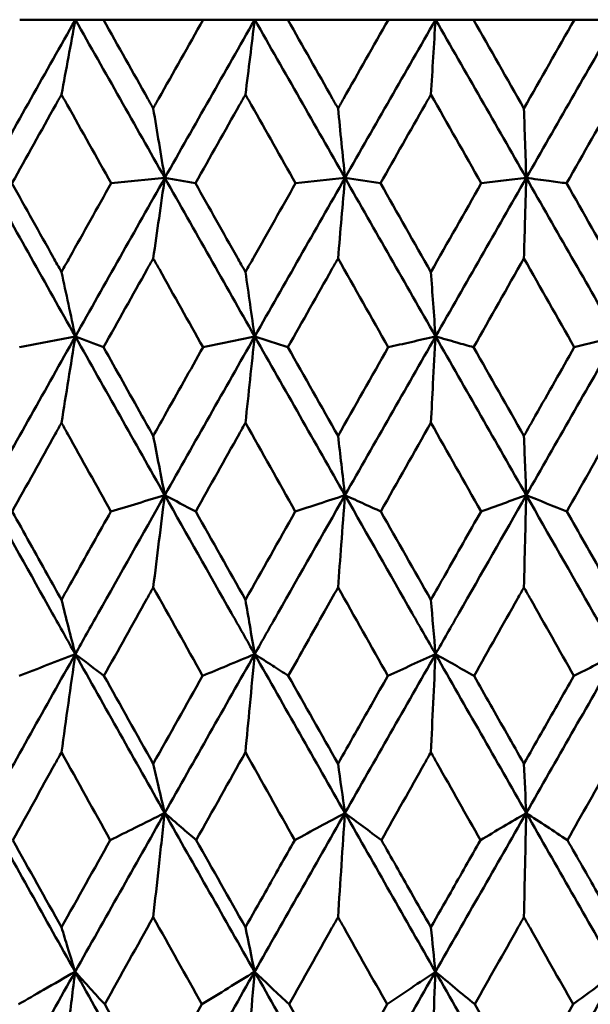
# Model space of a CAD drawing. Header units: millimetres. Extents: x 172 to 1631, y 500 to 2693.
# Tile 29 of 218: x 555.2 to 559.05, y 580.97 to 587.6. Entities that reach past the tile are written whole.
import ezdxf

# ---------------------------------------------------------------- set-up
doc = ezdxf.new("R2010")
doc.units = ezdxf.units.MM
doc.header["$LTSCALE"] = 10
doc.layers.add('Widoczne (ISO)', color=7, linetype='Continuous', lineweight=50)

msp = doc.modelspace()

# ---------------------------------------------------------------- linework, layer by layer
at = {"layer": 'Widoczne (ISO)'}
for p, q in [((555.2046, 587.6019), (555.5803, 587.6019)), ((555.5803, 587.6019), (555.7694, 587.6019)), ((556.4426, 587.6019), (555.7694, 587.6019)), ((556.4426, 587.6019), (556.7903, 587.6019)), ((556.7903, 587.6019), (557.0131, 587.6019)), ((557.6917, 587.6019), (557.0131, 587.6019)), ((557.6917, 587.6019), (558.0098, 587.6019)), ((558.0098, 587.6019), (558.2655, 587.6019)), ((558.9468, 587.6019), (558.2655, 587.6019)), ((558.9468, 587.6019), (559.2343, 587.6019))]:
    msp.add_line(p, q, dxfattribs=at)
msp.add_circle((559.2343, 549.6019), 50, dxfattribs=at)
for points in [[(555.5803, 587.6019), (555.3796, 587.2467), (555.1796, 586.8913), (554.9804, 586.5357)], [(555.4866, 587.0977), (555.5178, 587.2662), (555.549, 587.4343), (555.5803, 587.6019)], [(555.5803, 587.6019), (555.7811, 587.2467), (555.9822, 586.8913), (556.1837, 586.5357)], [(556.7903, 587.6019), (556.5875, 587.2467), (556.3853, 586.8913), (556.1837, 586.5357)], [(556.7276, 587.0977), (556.7484, 587.2662), (556.7693, 587.4343), (556.7903, 587.6019)], [(556.7903, 587.6019), (556.993, 587.2467), (557.196, 586.8913), (557.3991, 586.5357)], [(558.0098, 587.6019), (557.8059, 587.2467), (557.6023, 586.8913), (557.3991, 586.5357)], [(557.9784, 587.0977), (557.9889, 587.2662), (557.9993, 587.4343), (558.0098, 587.6019)], [(558.0098, 587.6019), (558.2138, 587.2467), (558.4178, 586.8913), (558.6217, 586.5357)], [(558.2655, 587.6019), (558.379, 587.4028), (558.4925, 587.2036), (558.606, 587.0043)], [(558.606, 587.0043), (558.7196, 587.2036), (558.8331, 587.4028), (558.9468, 587.6019)], [(559.2343, 587.6019), (559.0299, 587.2467), (558.8257, 586.8913), (558.6217, 586.5357)], [(558.3185, 586.4993), (558.2052, 586.6988), (558.0918, 586.8983), (557.9784, 587.0977)], [(559.2343, 587.0977), (559.1207, 586.8983), (559.0071, 586.6989), (558.8937, 586.4993)], [(556.1056, 587.0043), (556.1316, 586.8478), (556.1577, 586.6916), (556.1837, 586.5357)], [(557.3521, 587.0043), (557.3677, 586.8478), (557.3834, 586.6916), (557.3991, 586.5357)], [(554.9804, 586.5357), (555.1798, 586.1796), (555.3797, 585.8233), (555.5801, 585.467)], [(556.1837, 586.5357), (555.9819, 586.1796), (555.7807, 585.8233), (555.5801, 585.467)], [(556.1837, 586.5357), (556.0631, 586.5236), (555.9424, 586.5114), (555.8217, 586.4993)], [(556.1056, 585.993), (556.1315, 586.1744), (556.1576, 586.3552), (556.1837, 586.5357)], [(556.1837, 586.5357), (556.3855, 586.1796), (556.5877, 585.8233), (556.7901, 585.467)], [(556.1837, 586.5357), (556.2525, 586.5236), (556.3213, 586.5114), (556.3901, 586.4993)], [(557.3991, 586.5357), (557.1957, 586.1796), (556.9927, 585.8233), (556.7901, 585.467)], [(557.3991, 586.5357), (557.288, 586.5236), (557.1769, 586.5114), (557.0658, 586.4993)], [(557.3521, 585.993), (557.3677, 586.1744), (557.3834, 586.3552), (557.3991, 586.5357)], [(557.3991, 586.5357), (557.479, 586.5236), (557.5589, 586.5114), (557.6387, 586.4993)], [(557.3991, 586.5357), (557.6025, 586.1796), (557.8061, 585.8233), (558.0098, 585.467)], [(557.6387, 586.4993), (557.7519, 586.2999), (557.8652, 586.1005), (557.9784, 585.9011)], [(557.9784, 585.9011), (558.0917, 586.1005), (558.2051, 586.2999), (558.3185, 586.4993)], [(558.6217, 586.5357), (558.4175, 586.1796), (558.2135, 585.8233), (558.0098, 585.467)], [(558.6217, 586.5357), (558.826, 586.1796), (559.0302, 585.8233), (559.2343, 585.467)], [(558.8937, 586.4993), (559.0072, 586.2999), (559.1208, 586.1005), (559.2343, 585.9011)], [(557.6907, 585.3942), (557.5778, 585.5938), (557.4649, 585.7934), (557.3521, 585.993)], [(558.606, 585.993), (558.4927, 585.7935), (558.3795, 585.5938), (558.2664, 585.3942)], [(558.9458, 585.3942), (558.8326, 585.5938), (558.7193, 585.7934), (558.606, 585.993)], [(555.4866, 585.9011), (555.5178, 585.7562), (555.5489, 585.6115), (555.5801, 585.467)], [(556.7276, 585.9011), (556.7484, 585.7562), (556.7693, 585.6115), (556.7901, 585.467)], [(555.5801, 585.467), (555.3794, 585.1103), (555.1793, 584.7536), (554.98, 584.3969)], [(555.5801, 585.467), (555.4547, 585.4428), (555.3292, 585.4185), (555.2037, 585.3942)], [(555.4866, 584.8854), (555.5177, 585.0797), (555.5489, 585.2736), (555.5801, 585.467)], [(555.5801, 585.467), (555.6435, 585.4428), (555.7069, 585.4185), (555.7703, 585.3942)], [(555.5801, 585.467), (555.7808, 585.1103), (555.9819, 584.7536), (556.1834, 584.3969)], [(556.7901, 585.467), (556.5874, 585.1103), (556.3851, 584.7536), (556.1834, 584.3969)], [(556.7901, 585.467), (556.674, 585.4428), (556.5579, 585.4185), (556.4417, 585.3942)], [(556.7276, 584.8854), (556.7484, 585.0797), (556.7692, 585.2736), (556.7901, 585.467)], [(556.7901, 585.467), (556.9928, 585.1103), (557.1958, 584.7536), (557.3989, 584.3969)], [(556.7901, 585.467), (556.8648, 585.4428), (556.9394, 585.4185), (557.014, 585.3942)], [(558.0098, 585.467), (557.8058, 585.1103), (557.6022, 584.7536), (557.3989, 584.3969)], [(558.0098, 585.467), (558.2137, 585.1103), (558.4177, 584.7536), (558.6217, 584.3969)], [(559.2343, 585.467), (559.0299, 585.1103), (558.8257, 584.7536), (558.6217, 584.3969)], [(558.9458, 585.3942), (559.042, 585.4185), (559.1381, 585.4428), (559.2343, 585.467)], [(557.014, 585.3942), (557.1266, 585.195), (557.2393, 584.9958), (557.3521, 584.7966)], [(557.3521, 584.7966), (557.4649, 584.9958), (557.5777, 585.195), (557.6907, 585.3942)], [(558.2664, 585.3942), (558.3796, 585.195), (558.4928, 584.9958), (558.606, 584.7966)], [(557.064, 584.2874), (556.9518, 584.4867), (556.8396, 584.6861), (556.7276, 584.8854)], [(557.9784, 584.8854), (557.8657, 584.6861), (557.7531, 584.4867), (557.6406, 584.2874)], [(558.3166, 584.2874), (558.2039, 584.4867), (558.0912, 584.6861), (557.9784, 584.8854)], [(556.1056, 584.7966), (556.1315, 584.6632), (556.1575, 584.5299), (556.1834, 584.3969)], [(558.6217, 584.3969), (558.6165, 584.5299), (558.6112, 584.6632), (558.606, 584.7966)], [(556.1834, 584.3969), (556.0623, 584.3604), (555.9411, 584.3239), (555.8199, 584.2874)], [(556.1056, 583.7757), (556.1314, 583.9833), (556.1574, 584.1903), (556.1834, 584.3969)], [(556.1834, 584.3969), (556.2529, 584.3604), (556.3224, 584.3239), (556.3919, 584.2874)], [(558.3166, 584.2874), (558.4183, 584.3239), (558.52, 584.3604), (558.6217, 584.3969)], [(558.6217, 584.3969), (558.6164, 584.1903), (558.6112, 583.9833), (558.606, 583.7757)], [(558.8956, 584.2874), (558.8043, 584.3239), (558.713, 584.3604), (558.6217, 584.3969)], [(556.3919, 584.2874), (556.5037, 584.0889), (556.6156, 583.8904), (556.7276, 583.6919)], [(556.7276, 583.6919), (556.8396, 583.8903), (556.9517, 584.0888), (557.064, 584.2874)], [(557.6406, 584.2874), (557.7531, 584.0889), (557.8658, 583.8904), (557.9784, 583.6919)], [(556.4389, 583.1798), (556.3277, 583.3784), (556.2165, 583.5771), (556.1056, 583.7757)], [(557.6879, 583.1798), (557.5759, 583.3784), (557.464, 583.5771), (557.3521, 583.7757)], [(555.4866, 583.6919), (555.5176, 583.5697), (555.5486, 583.4478), (555.5796, 583.326)], [(558.0096, 583.326), (557.9992, 583.4478), (557.9888, 583.5697), (557.9784, 583.6919)], [(555.5796, 583.326), (555.3789, 582.9692), (555.1788, 582.6122), (554.9792, 582.2553)], [(555.5796, 583.326), (555.4534, 583.2773), (555.3272, 583.2286), (555.2009, 583.1798)], [(555.4866, 582.6647), (555.5175, 582.8857), (555.5485, 583.1061), (555.5796, 583.326)], [(555.5796, 583.326), (555.78, 582.9692), (555.9811, 582.6122), (556.1828, 582.2553)], [(555.5796, 583.326), (555.6441, 583.2773), (555.7086, 583.2286), (555.7731, 583.1798)], [(556.7898, 583.326), (556.5871, 582.9692), (556.3848, 582.6122), (556.1828, 582.2553)], [(556.7898, 583.326), (556.9923, 582.9692), (557.1952, 582.6122), (557.3986, 582.2553)], [(558.0096, 583.326), (557.8058, 582.9692), (557.6021, 582.6122), (557.3986, 582.2553)], [(557.6879, 583.1798), (557.7951, 583.2286), (557.9024, 583.2773), (558.0096, 583.326)], [(558.0096, 583.326), (557.9992, 583.1061), (557.9888, 582.8857), (557.9784, 582.6647)], [(558.2693, 583.1798), (558.1827, 583.2286), (558.0961, 583.2773), (558.0096, 583.326)], [(558.0096, 583.326), (558.2133, 582.9692), (558.4173, 582.6122), (558.6216, 582.2553)], [(559.2343, 583.326), (559.0301, 582.9692), (558.8258, 582.6122), (558.6216, 582.2553)], [(558.943, 583.1798), (559.0401, 583.2286), (559.1372, 583.2773), (559.2343, 583.326)], [(555.7731, 583.1798), (555.8838, 582.9824), (555.9946, 582.785), (556.1056, 582.5877)], [(556.1056, 582.5877), (556.2166, 582.7851), (556.3277, 582.9825), (556.4389, 583.1798)], [(557.0168, 583.1798), (557.1285, 582.9824), (557.2402, 582.785), (557.3521, 582.5877)], [(555.8161, 582.0724), (555.7061, 582.2698), (555.5963, 582.4672), (555.4866, 582.6647)], [(556.7276, 582.6647), (556.6169, 582.4673), (556.5062, 582.2698), (556.3958, 582.0724)], [(557.0601, 582.0724), (556.9492, 582.2698), (556.8383, 582.4672), (556.7276, 582.6647)], [(557.3986, 582.2553), (557.3831, 582.3659), (557.3676, 582.4767), (557.3521, 582.5877)], [(558.6216, 582.2553), (558.6164, 582.3659), (558.6112, 582.4767), (558.606, 582.5877)], [(554.9792, 582.2553), (555.1782, 581.8986), (555.3781, 581.542), (555.5787, 581.1854)], [(556.1828, 582.2553), (555.9811, 581.8986), (555.7797, 581.542), (555.5787, 581.1854)], [(556.1828, 582.2553), (556.3844, 581.8986), (556.5865, 581.542), (556.7892, 581.1854)], [(557.3986, 582.2553), (557.1952, 581.8986), (556.9921, 581.542), (556.7892, 581.1854)], [(557.0601, 582.0724), (557.173, 582.1334), (557.2858, 582.1943), (557.3986, 582.2553)], [(557.3986, 582.2553), (557.383, 582.0219), (557.3675, 581.7879), (557.3521, 581.5532)], [(557.6445, 582.0724), (557.5625, 582.1334), (557.4805, 582.1943), (557.3986, 582.2553)], [(557.3986, 582.2553), (557.6018, 581.8986), (557.8054, 581.542), (558.0093, 581.1854)], [(558.6216, 582.2553), (558.4175, 581.8986), (558.2133, 581.542), (558.0093, 581.1854)], [(558.3128, 582.0724), (558.4157, 582.1334), (558.5187, 582.1943), (558.6216, 582.2553)], [(558.6216, 582.2553), (558.6164, 582.0219), (558.6112, 581.7879), (558.606, 581.5532)], [(558.8994, 582.0724), (558.8068, 582.1334), (558.7141, 582.1943), (558.6216, 582.2553)], [(558.6216, 582.2553), (558.8256, 581.8986), (559.0299, 581.542), (559.2343, 581.1854)], [(555.1583, 582.0724), (555.2675, 581.8765), (555.3769, 581.6807), (555.4866, 581.4849)], [(555.4866, 581.4849), (555.5963, 581.6807), (555.7061, 581.8765), (555.8161, 582.0724)], [(556.3958, 582.0724), (556.5062, 581.8765), (556.6168, 581.6807), (556.7276, 581.4849)], [(556.1056, 581.5532), (555.9962, 581.3574), (555.887, 581.1616), (555.778, 580.9659)], [(556.434, 580.9659), (556.3244, 581.1616), (556.2149, 581.3574), (556.1056, 581.5532)], [(556.7892, 581.1854), (556.7686, 581.2851), (556.7481, 581.385), (556.7276, 581.4849)], [(558.0093, 581.1854), (557.999, 581.2851), (557.9887, 581.385), (557.9784, 581.4849)], [(555.5787, 581.1854), (555.378, 580.8293), (555.1777, 580.4732), (554.9779, 580.1174)], [(555.5787, 581.1854), (555.7791, 580.8293), (555.9802, 580.4732), (556.1819, 580.1174)], [(556.7892, 581.1854), (556.5865, 580.8293), (556.3841, 580.4732), (556.1819, 580.1174)], [(556.434, 580.9659), (556.5525, 581.0391), (556.6708, 581.1123), (556.7892, 581.1854)], [(556.7892, 581.1854), (556.7685, 580.9384), (556.748, 580.6906), (556.7276, 580.4422)], [(557.0217, 580.9659), (556.9441, 581.0391), (556.8666, 581.1123), (556.7892, 581.1854)], [(556.7892, 581.1854), (556.9916, 580.8293), (557.1946, 580.4732), (557.398, 580.1174)], [(558.0093, 581.1854), (557.8055, 580.8293), (557.6017, 580.4732), (557.398, 580.1174)], [(557.683, 580.9659), (557.7918, 581.0391), (557.9006, 581.1123), (558.0093, 581.1854)], [(558.0093, 581.1854), (557.999, 580.9384), (557.9887, 580.6906), (557.9784, 580.4422)], [(558.2742, 580.9659), (558.1858, 581.0391), (558.0975, 581.1123), (558.0093, 581.1854)], [(558.0093, 581.1854), (558.213, 580.8293), (558.4171, 580.4732), (558.6214, 580.1174)], [(559.2343, 581.1854), (559.0301, 580.8293), (558.8258, 580.4732), (558.6214, 580.1174)], [(558.9381, 580.9659), (559.0369, 581.0391), (559.1356, 581.1123), (559.2343, 581.1854)], [(555.778, 580.9659), (555.887, 580.7721), (555.9962, 580.5783), (556.1056, 580.3845)]]:
    msp.add_open_spline(points, degree=3, dxfattribs=at)
for points, knots in [([(555.7694, 587.6019), (555.8692, 587.4243), (555.9692, 587.2467), (556.0813, 587.0474), (556.0934, 587.0259), (556.1056, 587.0043)], [0, 0, 0, 0, 0.06135239, 0.06135239, 0.06879633, 0.06879633, 0.06879633, 0.06879633]), ([(556.1056, 587.0043), (556.1177, 587.0259), (556.1298, 587.0474), (556.242, 587.2466), (556.3423, 587.4243), (556.4426, 587.6019)], [0.05393723, 0.05393723, 0.05393723, 0.05393723, 0.06137399, 0.06137399, 0.12273355, 0.12273355, 0.12273355, 0.12273355]), ([(557.0131, 587.6019), (557.1138, 587.4243), (557.2146, 587.2467), (557.3276, 587.0474), (557.3399, 587.0259), (557.3521, 587.0043)], [0, 0, 0, 0, 0.06135239, 0.06135239, 0.06879633, 0.06879633, 0.06879633, 0.06879633]), ([(557.3521, 587.0043), (557.3643, 587.0259), (557.3765, 587.0474), (557.4896, 587.2466), (557.5906, 587.4243), (557.6917, 587.6019)], [0.05393723, 0.05393723, 0.05393723, 0.05393723, 0.06137399, 0.06137399, 0.12273355, 0.12273355, 0.12273355, 0.12273355]), ([(555.4866, 587.0977), (555.4736, 587.0745), (555.4607, 587.0513), (555.3491, 586.8519), (555.2508, 586.6756), (555.1526, 586.4993)], [0.05804162, 0.05804162, 0.05804162, 0.05804162, 0.06605559, 0.06605559, 0.12689392, 0.12689392, 0.12689392, 0.12689392]), ([(555.8217, 586.4993), (555.723, 586.6756), (555.6243, 586.8518), (555.5126, 587.0512), (555.4996, 587.0745), (555.4866, 587.0977)], [0.00523804, 0.00523804, 0.00523804, 0.00523804, 0.06606705, 0.06606705, 0.07409033, 0.07409033, 0.07409033, 0.07409033]), ([(556.7276, 587.0977), (556.7145, 587.0745), (556.7014, 587.0513), (556.5887, 586.8519), (556.4893, 586.6756), (556.3901, 586.4993)], [0.05804162, 0.05804162, 0.05804162, 0.05804162, 0.06605559, 0.06605559, 0.12689392, 0.12689392, 0.12689392, 0.12689392]), ([(557.0658, 586.4993), (556.9662, 586.6756), (556.8666, 586.8518), (556.7539, 587.0512), (556.7407, 587.0745), (556.7276, 587.0977)], [0.00523804, 0.00523804, 0.00523804, 0.00523804, 0.06606705, 0.06606705, 0.07409033, 0.07409033, 0.07409033, 0.07409033]), ([(557.9784, 587.0977), (557.9652, 587.0745), (557.9521, 587.0513), (557.8387, 586.8519), (557.7387, 586.6756), (557.6387, 586.4993)], [0.05804162, 0.05804162, 0.05804162, 0.05804162, 0.06605559, 0.06605559, 0.12689392, 0.12689392, 0.12689392, 0.12689392]), ([(558.606, 587.0043), (558.6086, 586.9267), (558.6112, 586.8491), (558.6165, 586.6929), (558.6191, 586.6142), (558.6217, 586.5357)], [-0.06851136, -0.06851136, -0.06851136, -0.06851136, -0.03450878, -0.03450878, 0, 0, 0, 0]), ([(555.1526, 586.4993), (555.2451, 586.3334), (555.3378, 586.1674), (555.4492, 585.968), (555.4679, 585.9345), (555.4866, 585.9011)], [0.00418374, 0.00418374, 0.00418374, 0.00418374, 0.06147247, 0.06147247, 0.07302352, 0.07302352, 0.07302352, 0.07302352]), ([(555.4866, 585.9011), (555.5053, 585.9345), (555.524, 585.968), (555.6356, 586.1674), (555.7286, 586.3334), (555.8217, 586.4993)], [0.04993807, 0.04993807, 0.04993807, 0.04993807, 0.0614821, 0.0614821, 0.11877783, 0.11877783, 0.11877783, 0.11877783]), ([(556.3901, 586.4993), (556.4836, 586.3334), (556.5772, 586.1674), (556.6898, 585.968), (556.7087, 585.9345), (556.7276, 585.9011)], [0.00418374, 0.00418374, 0.00418374, 0.00418374, 0.06147247, 0.06147247, 0.07302352, 0.07302352, 0.07302352, 0.07302352]), ([(556.7276, 585.9011), (556.7465, 585.9345), (556.7654, 585.968), (556.878, 586.1674), (556.9719, 586.3334), (557.0658, 586.4993)], [0.04993807, 0.04993807, 0.04993807, 0.04993807, 0.0614821, 0.0614821, 0.11877783, 0.11877783, 0.11877783, 0.11877783]), ([(558.6217, 586.5357), (558.5703, 586.5295), (558.5188, 586.5233), (558.4178, 586.5112), (558.3681, 586.5053), (558.3185, 586.4993)], [-0.05864743, -0.05864743, -0.05864743, -0.05864743, -0.02932285, -0.02932285, -0.00104555, -0.00104555, -0.00104555, -0.00104555]), ([(558.606, 585.993), (558.6083, 586.073), (558.6106, 586.153), (558.6159, 586.3339), (558.6188, 586.4349), (558.6217, 586.5357)], [-0.07377122, -0.07377122, -0.07377122, -0.07377122, -0.04122284, -0.04122284, 0, 0, 0, 0]), ([(558.6217, 586.5357), (558.6731, 586.5288), (558.7244, 586.522), (558.8151, 586.5098), (558.8544, 586.5046), (558.8937, 586.4993)], [-0.06524622, -0.06524622, -0.06524622, -0.06524622, -0.03262195, -0.03262195, -0.00764434, -0.00764434, -0.00764434, -0.00764434]), ([(556.1056, 585.993), (556.0918, 585.9686), (556.0781, 585.9441), (555.9662, 585.7445), (555.8682, 585.5694), (555.7703, 585.3942)], [0.06241522, 0.06241522, 0.06241522, 0.06241522, 0.0708546, 0.0708546, 0.13127416, 0.13127416, 0.13127416, 0.13127416]), ([(556.4417, 585.3942), (556.3433, 585.5693), (556.245, 585.7444), (556.133, 585.944), (556.1193, 585.9685), (556.1056, 585.993)], [0.01044349, 0.01044349, 0.01044349, 0.01044349, 0.07085106, 0.07085106, 0.07930241, 0.07930241, 0.07930241, 0.07930241]), ([(557.3521, 585.993), (557.3383, 585.9686), (557.3244, 585.9441), (557.2116, 585.7445), (557.1127, 585.5694), (557.014, 585.3942)], [0.06241522, 0.06241522, 0.06241522, 0.06241522, 0.0708546, 0.0708546, 0.13127416, 0.13127416, 0.13127416, 0.13127416]), ([(557.9784, 585.9011), (557.9835, 585.8305), (557.9886, 585.76), (557.9991, 585.6153), (558.0044, 585.5411), (558.0098, 585.467)], [-0.06613804, -0.06613804, -0.06613804, -0.06613804, -0.03392064, -0.03392064, 0, 0, 0, 0]), ([(558.0098, 585.467), (557.9547, 585.4545), (557.8996, 585.4419), (557.7932, 585.4176), (557.742, 585.4059), (557.6907, 585.3942)], [-0.06002492, -0.06002492, -0.06002492, -0.06002492, -0.03000879, -0.03000879, -0.00210552, -0.00210552, -0.00210552, -0.00210552]), ([(557.9784, 584.8854), (557.9831, 584.9732), (557.9879, 585.061), (557.9983, 585.2549), (558.004, 585.361), (558.0098, 585.467)], [-0.07663954, -0.07663954, -0.07663954, -0.07663954, -0.04200429, -0.04200429, 0, 0, 0, 0]), ([(558.0098, 585.467), (558.0573, 585.4535), (558.1049, 585.44), (558.1904, 585.4157), (558.2284, 585.405), (558.2664, 585.3942)], [-0.06439227, -0.06439227, -0.06439227, -0.06439227, -0.03219169, -0.03219169, -0.00647287, -0.00647287, -0.00647287, -0.00647287]), ([(555.7703, 585.3942), (555.8566, 585.2401), (555.9431, 585.0861), (556.0549, 584.8869), (556.0802, 584.8417), (556.1056, 584.7966)], [0.00838421, 0.00838421, 0.00838421, 0.00838421, 0.06155515, 0.06155515, 0.07712864, 0.07712864, 0.07712864, 0.07712864]), ([(556.1056, 584.7966), (556.1309, 584.8417), (556.1562, 584.8868), (556.2682, 585.086), (556.3549, 585.2401), (556.4417, 585.3942)], [0.04598621, 0.04598621, 0.04598621, 0.04598621, 0.06155279, 0.06155279, 0.11473062, 0.11473062, 0.11473062, 0.11473062]), ([(558.606, 584.7966), (558.6317, 584.8417), (558.6573, 584.8868), (558.7706, 585.086), (558.8582, 585.2401), (558.9458, 585.3942)], [0.0459862, 0.0459862, 0.0459862, 0.0459862, 0.06155279, 0.06155279, 0.11473062, 0.11473062, 0.11473062, 0.11473062]), ([(555.4866, 584.8854), (555.4726, 584.8601), (555.4585, 584.8348), (555.3476, 584.6355), (555.251, 584.4615), (555.1545, 584.2874)], [0.06686277, 0.06686277, 0.06686277, 0.06686277, 0.07557848, 0.07557848, 0.13558897, 0.13558897, 0.13558897, 0.13558897]), ([(555.8199, 584.2874), (555.7228, 584.4614), (555.6258, 584.6354), (555.5148, 584.8347), (555.5007, 584.8601), (555.4866, 584.8854)], [0.01556037, 0.01556037, 0.01556037, 0.01556037, 0.07555527, 0.07555527, 0.08428623, 0.08428623, 0.08428623, 0.08428623]), ([(556.7276, 584.8854), (556.7134, 584.8601), (556.6992, 584.8348), (556.5872, 584.6355), (556.4895, 584.4615), (556.3919, 584.2874)], [0.06686277, 0.06686277, 0.06686277, 0.06686277, 0.07557848, 0.07557848, 0.13558897, 0.13558897, 0.13558897, 0.13558897]), ([(559.2343, 584.8854), (559.2199, 584.8601), (559.2056, 584.8348), (559.0927, 584.6355), (558.9941, 584.4615), (558.8956, 584.2874)], [0.06686277, 0.06686277, 0.06686277, 0.06686277, 0.07557848, 0.07557848, 0.13558897, 0.13558897, 0.13558897, 0.13558897]), ([(557.3521, 584.7966), (557.3595, 584.7328), (557.367, 584.6691), (557.3826, 584.5359), (557.3908, 584.4663), (557.3989, 584.3969)], [-0.06384595, -0.06384595, -0.06384595, -0.06384595, -0.0333335, -0.0333335, 0, 0, 0, 0]), ([(554.98, 584.3969), (555.1279, 584.1319), (555.2762, 583.8669), (555.4763, 583.51), (555.5279, 583.418), (555.5796, 583.326)], [0.3692784, 0.3692784, 0.3692784, 0.3692784, 0.4608442, 0.4608442, 0.492629, 0.492629, 0.492629, 0.492629]), ([(556.1834, 584.3969), (556.0336, 584.1319), (555.8841, 583.8669), (555.6831, 583.51), (555.6313, 583.418), (555.5796, 583.326)], [0.3692784, 0.3692784, 0.3692784, 0.3692784, 0.4608442, 0.4608442, 0.492629, 0.492629, 0.492629, 0.492629]), ([(556.1834, 584.3969), (556.3332, 584.1319), (556.4831, 583.8669), (556.6854, 583.51), (556.7376, 583.418), (556.7898, 583.326)], [0.3692784, 0.3692784, 0.3692784, 0.3692784, 0.4608442, 0.4608442, 0.492629, 0.492629, 0.492629, 0.492629]), ([(557.3989, 584.3969), (557.2479, 584.1319), (557.0971, 583.8669), (556.8943, 583.51), (556.842, 583.418), (556.7898, 583.326)], [0.3692784, 0.3692784, 0.3692784, 0.3692784, 0.4608442, 0.4608442, 0.492629, 0.492629, 0.492629, 0.492629]), ([(557.3989, 584.3969), (557.3401, 584.3776), (557.2812, 584.3584), (557.1695, 584.3219), (557.1167, 584.3046), (557.064, 584.2874)], [-0.06164188, -0.06164188, -0.06164188, -0.06164188, -0.03081222, -0.03081222, -0.00319357, -0.00319357, -0.00319357, -0.00319357]), ([(557.3521, 583.7757), (557.3593, 583.8717), (557.3665, 583.9676), (557.3821, 584.1748), (557.3905, 584.2859), (557.3989, 584.3969)], [-0.07960901, -0.07960901, -0.07960901, -0.07960901, -0.04277525, -0.04277525, 0, 0, 0, 0]), ([(557.3989, 584.3969), (557.5499, 584.1319), (557.701, 583.8669), (557.9046, 583.51), (557.9571, 583.418), (558.0096, 583.326)], [0.3692784, 0.3692784, 0.3692784, 0.3692784, 0.4608442, 0.4608442, 0.492629, 0.492629, 0.492629, 0.492629]), ([(557.3989, 584.3969), (557.4429, 584.377), (557.4868, 584.3571), (557.5674, 584.3206), (557.604, 584.304), (557.6406, 584.2874)], [-0.06375163, -0.06375163, -0.06375163, -0.06375163, -0.03186626, -0.03186626, -0.00530332, -0.00530332, -0.00530332, -0.00530332]), ([(558.6217, 584.3969), (558.4701, 584.1319), (558.3186, 583.8669), (558.1147, 583.51), (558.0621, 583.418), (558.0096, 583.326)], [0.3692784, 0.3692784, 0.3692784, 0.3692784, 0.4608442, 0.4608442, 0.492629, 0.492629, 0.492629, 0.492629]), ([(558.6217, 584.3969), (558.7733, 584.1319), (558.9248, 583.8669), (559.129, 583.51), (559.1816, 583.418), (559.2343, 583.326)], [0.3692784, 0.3692784, 0.3692784, 0.3692784, 0.4608442, 0.4608442, 0.492629, 0.492629, 0.492629, 0.492629]), ([(555.1545, 584.2874), (555.2335, 584.1454), (555.3127, 584.0034), (555.4235, 583.8049), (555.455, 583.7484), (555.4866, 583.6919)], [0.01259731, 0.01259731, 0.01259731, 0.01259731, 0.06159863, 0.06159863, 0.08110666, 0.08110666, 0.08110666, 0.08110666]), ([(555.4866, 583.6919), (555.5182, 583.7484), (555.5498, 583.8049), (555.6608, 584.0034), (555.7403, 584.1454), (555.8199, 584.2874)], [0.04208868, 0.04208868, 0.04208868, 0.04208868, 0.06158988, 0.06158988, 0.11059803, 0.11059803, 0.11059803, 0.11059803]), ([(557.9784, 583.6919), (558.0105, 583.7484), (558.0426, 583.8049), (558.1553, 584.0034), (558.236, 584.1454), (558.3166, 584.2874)], [0.04208868, 0.04208868, 0.04208868, 0.04208868, 0.06158988, 0.06158988, 0.11059803, 0.11059803, 0.11059803, 0.11059803]), ([(558.8956, 584.2874), (558.9763, 584.1454), (559.0571, 584.0034), (559.17, 583.8049), (559.2021, 583.7484), (559.2343, 583.6919)], [0.01259731, 0.01259731, 0.01259731, 0.01259731, 0.06159863, 0.06159863, 0.08110666, 0.08110666, 0.08110666, 0.08110666]), ([(556.1056, 583.7757), (556.0913, 583.7501), (556.077, 583.7246), (555.9661, 583.526), (555.8696, 583.3529), (555.7731, 583.1798)], [0.07138254, 0.07138254, 0.07138254, 0.07138254, 0.08018544, 0.08018544, 0.13983561, 0.13983561, 0.13983561, 0.13983561]), ([(557.3521, 583.7757), (557.3217, 583.7217), (557.2913, 583.6677), (557.1795, 583.4691), (557.0981, 583.3245), (557.0168, 583.1798)], [0.43981696, 0.43981696, 0.43981696, 0.43981696, 0.45842392, 0.45842392, 0.50826415, 0.50826415, 0.50826415, 0.50826415]), ([(558.606, 583.7757), (558.5916, 583.7501), (558.5772, 583.7246), (558.4649, 583.526), (558.367, 583.3529), (558.2693, 583.1798)], [0.07138254, 0.07138254, 0.07138254, 0.07138254, 0.08018544, 0.08018544, 0.13983561, 0.13983561, 0.13983561, 0.13983561]), ([(558.943, 583.1798), (558.8451, 583.3528), (558.7473, 583.5259), (558.635, 583.7245), (558.6205, 583.7501), (558.606, 583.7757)], [0.02053386, 0.02053386, 0.02053386, 0.02053386, 0.08016461, 0.08016461, 0.08898694, 0.08898694, 0.08898694, 0.08898694]), ([(556.7276, 583.6919), (556.7373, 583.6346), (556.747, 583.5774), (556.7677, 583.4555), (556.7788, 583.3907), (556.7898, 583.326)], [-0.06164459, -0.06164459, -0.06164459, -0.06164459, -0.0327555, -0.0327555, 0, 0, 0, 0]), ([(556.7898, 583.326), (556.727, 583.2999), (556.6642, 583.2737), (556.5472, 583.225), (556.4931, 583.2024), (556.4389, 583.1798)], [-0.06350836, -0.06350836, -0.06350836, -0.06350836, -0.03173776, -0.03173776, -0.00432334, -0.00432334, -0.00432334, -0.00432334]), ([(556.7276, 582.6647), (556.7374, 582.7693), (556.7472, 582.8738), (556.7679, 583.0943), (556.7788, 583.2103), (556.7898, 583.326)], [-0.08267714, -0.08267714, -0.08267714, -0.08267714, -0.04352949, -0.04352949, 0, 0, 0, 0]), ([(556.7898, 583.326), (556.8303, 583.3), (556.8708, 583.2739), (556.9464, 583.2251), (556.9816, 583.2025), (557.0168, 583.1798)], [-0.06330464, -0.06330464, -0.06330464, -0.06330464, -0.03163604, -0.03163604, -0.00411961, -0.00411961, -0.00411961, -0.00411961]), ([(557.3521, 582.5877), (557.3904, 582.6553), (557.4288, 582.723), (557.5407, 582.9204), (557.6143, 583.0501), (557.6879, 583.1798)], [0.03825175, 0.03825175, 0.03825175, 0.03825175, 0.06160817, 0.06160817, 0.10638617, 0.10638617, 0.10638617, 0.10638617]), ([(558.2693, 583.1798), (558.343, 583.0501), (558.4168, 582.9204), (558.529, 582.723), (558.5675, 582.6554), (558.606, 582.5877)], [0.01681985, 0.01681985, 0.01681985, 0.01681985, 0.06159108, 0.06159108, 0.08495433, 0.08495433, 0.08495433, 0.08495433]), ([(558.606, 582.5877), (558.6445, 582.6553), (558.683, 582.723), (558.7954, 582.9204), (558.8692, 583.0501), (558.943, 583.1798)], [0.03825175, 0.03825175, 0.03825175, 0.03825175, 0.06160817, 0.06160817, 0.10638617, 0.10638617, 0.10638617, 0.10638617]), ([(555.4866, 582.6647), (555.4727, 582.6395), (555.4587, 582.6143), (555.3491, 582.4169), (555.2536, 582.2446), (555.1583, 582.0724)], [0.07597559, 0.07597559, 0.07597559, 0.07597559, 0.08464777, 0.08464777, 0.14401425, 0.14401425, 0.14401425, 0.14401425]), ([(557.9784, 582.6647), (557.9642, 582.6395), (557.95, 582.6143), (557.8387, 582.4169), (557.7415, 582.2446), (557.6445, 582.0724)], [0.07597559, 0.07597559, 0.07597559, 0.07597559, 0.08464777, 0.08464777, 0.14401425, 0.14401425, 0.14401425, 0.14401425]), ([(558.3128, 582.0724), (558.2155, 582.2446), (558.1183, 582.4168), (558.0069, 582.6142), (557.9927, 582.6394), (557.9784, 582.6647)], [0.02530969, 0.02530969, 0.02530969, 0.02530969, 0.08465152, 0.08465152, 0.09334823, 0.09334823, 0.09334823, 0.09334823]), ([(559.2343, 582.6647), (559.22, 582.6395), (559.2058, 582.6143), (559.0942, 582.4169), (558.9968, 582.2446), (558.8994, 582.0724)], [0.07597559, 0.07597559, 0.07597559, 0.07597559, 0.08464777, 0.08464777, 0.14401425, 0.14401425, 0.14401425, 0.14401425]), ([(556.1056, 582.5877), (556.1174, 582.5367), (556.1292, 582.4858), (556.155, 582.375), (556.1689, 582.3151), (556.1828, 582.2553)], [-0.05953933, -0.05953933, -0.05953933, -0.05953933, -0.03219286, -0.03219286, 0, 0, 0, 0]), ([(556.1828, 582.2553), (556.1161, 582.222), (556.0493, 582.1887), (555.927, 582.1277), (555.8715, 582.1), (555.8161, 582.0724)], [-0.06563164, -0.06563164, -0.06563164, -0.06563164, -0.03278858, -0.03278858, -0.00550824, -0.00550824, -0.00550824, -0.00550824]), ([(556.1056, 581.5532), (556.118, 581.6669), (556.1304, 581.7804), (556.1562, 582.0144), (556.1695, 582.1349), (556.1828, 582.2553)], [-0.08584009, -0.08584009, -0.08584009, -0.08584009, -0.0442602, -0.0442602, 0, 0, 0, 0]), ([(556.1828, 582.2553), (556.2201, 582.2233), (556.2573, 582.1913), (556.3282, 582.1304), (556.362, 582.1014), (556.3958, 582.0724)], [-0.06302893, -0.06302893, -0.06302893, -0.06302893, -0.03149009, -0.03149009, -0.00290552, -0.00290552, -0.00290552, -0.00290552]), ([(556.7276, 581.4849), (556.772, 581.5634), (556.8164, 581.6418), (556.9272, 581.8376), (556.9937, 581.955), (557.0601, 582.0724)], [0.03448054, 0.03448054, 0.03448054, 0.03448054, 0.06157222, 0.06157222, 0.10209717, 0.10209717, 0.10209717, 0.10209717]), ([(557.6445, 582.0724), (557.7111, 581.955), (557.7778, 581.8377), (557.8891, 581.6419), (557.9338, 581.5634), (557.9784, 581.4849)], [0.02104899, 0.02104899, 0.02104899, 0.02104899, 0.0615671, 0.0615671, 0.08866561, 0.08866561, 0.08866561, 0.08866561]), ([(557.9784, 581.4849), (558.0231, 581.5634), (558.0677, 581.6418), (558.1792, 581.8376), (558.246, 581.955), (558.3128, 582.0724)], [0.03448054, 0.03448054, 0.03448054, 0.03448054, 0.06157222, 0.06157222, 0.10209717, 0.10209717, 0.10209717, 0.10209717]), ([(558.8994, 582.0724), (558.9663, 581.955), (559.0331, 581.8377), (559.1448, 581.6419), (559.1895, 581.5634), (559.2343, 581.4849)], [0.02104899, 0.02104899, 0.02104899, 0.02104899, 0.0615671, 0.0615671, 0.08866561, 0.08866561, 0.08866561, 0.08866561]), ([(557.3521, 581.5532), (557.3385, 581.5291), (557.3249, 581.5049), (557.2147, 581.3091), (557.1182, 581.1375), (557.0217, 580.9659)], [0.0806421, 0.0806421, 0.0806421, 0.0806421, 0.08897282, 0.08897282, 0.14811965, 0.14811965, 0.14811965, 0.14811965]), ([(557.683, 580.9659), (557.5863, 581.1374), (557.4896, 581.3089), (557.3794, 581.5047), (557.3657, 581.529), (557.3521, 581.5532)], [0.02983351, 0.02983351, 0.02983351, 0.02983351, 0.0889495, 0.0889495, 0.09731113, 0.09731113, 0.09731113, 0.09731113]), ([(558.606, 581.5532), (558.5924, 581.5291), (558.5787, 581.5049), (558.4681, 581.3091), (558.3711, 581.1375), (558.2742, 580.9659)], [0.0806421, 0.0806421, 0.0806421, 0.0806421, 0.08897282, 0.08897282, 0.14811965, 0.14811965, 0.14811965, 0.14811965]), ([(558.9381, 580.9659), (558.8411, 581.1374), (558.7441, 581.3089), (558.6335, 581.5047), (558.6198, 581.529), (558.606, 581.5532)], [0.02983351, 0.02983351, 0.02983351, 0.02983351, 0.0889495, 0.0889495, 0.09731113, 0.09731113, 0.09731113, 0.09731113]), ([(555.4866, 581.4849), (555.5004, 581.44), (555.5142, 581.395), (555.5449, 581.2952), (555.5618, 581.2403), (555.5787, 581.1854)], [-0.05754451, -0.05754451, -0.05754451, -0.05754451, -0.03165624, -0.03165624, 0, 0, 0, 0]), ([(555.5787, 581.1854), (555.5078, 581.1448), (555.437, 581.1041), (555.3094, 581.0309), (555.2528, 580.9984), (555.1961, 580.9659)], [-0.06801633, -0.06801633, -0.06801633, -0.06801633, -0.03396638, -0.03396638, -0.0067614, -0.0067614, -0.0067614, -0.0067614]), ([(555.4866, 580.4422), (555.5017, 580.5653), (555.5169, 580.6882), (555.5476, 580.9359), (555.5631, 581.0607), (555.5787, 581.1854)], [-0.08909239, -0.08909239, -0.08909239, -0.08909239, -0.04495847, -0.04495847, 0, 0, 0, 0]), ([(555.5787, 581.1854), (555.6128, 581.1478), (555.6469, 581.1102), (555.7134, 581.037), (555.7457, 581.0014), (555.778, 580.9659)], [-0.06289983, -0.06289983, -0.06289983, -0.06289983, -0.03141621, -0.03141621, -0.00164488, -0.00164488, -0.00164488, -0.00164488]), ([(556.1056, 580.3845), (556.1558, 580.4734), (556.206, 580.5623), (556.3155, 580.7561), (556.3747, 580.861), (556.434, 580.9659)], [0.03078053, 0.03078053, 0.03078053, 0.03078053, 0.06149921, 0.06149921, 0.09773041, 0.09773041, 0.09773041, 0.09773041]), ([(557.0217, 580.9659), (557.0812, 580.861), (557.1408, 580.7561), (557.2509, 580.5624), (557.3015, 580.4735), (557.3521, 580.3845)], [0.02528165, 0.02528165, 0.02528165, 0.02528165, 0.06150593, 0.06150593, 0.09223152, 0.09223152, 0.09223152, 0.09223152]), ([(557.3521, 580.3845), (557.4027, 580.4734), (557.4533, 580.5623), (557.5636, 580.7561), (557.6233, 580.861), (557.683, 580.9659)], [0.03078053, 0.03078053, 0.03078053, 0.03078053, 0.06149921, 0.06149921, 0.09773041, 0.09773041, 0.09773041, 0.09773041]), ([(558.2742, 580.9659), (558.334, 580.861), (558.3938, 580.7561), (558.5044, 580.5624), (558.5552, 580.4735), (558.606, 580.3845)], [0.02528165, 0.02528165, 0.02528165, 0.02528165, 0.06150593, 0.06150593, 0.09223152, 0.09223152, 0.09223152, 0.09223152]), ([(558.606, 580.3845), (558.6568, 580.4734), (558.7076, 580.5623), (558.8183, 580.7561), (558.8782, 580.861), (558.9381, 580.9659)], [0.03078053, 0.03078053, 0.03078053, 0.03078053, 0.06149921, 0.06149921, 0.09773041, 0.09773041, 0.09773041, 0.09773041])]:
    msp.add_open_spline(points, degree=3, knots=knots, dxfattribs=at)

doc.saveas('drawing.dxf')
